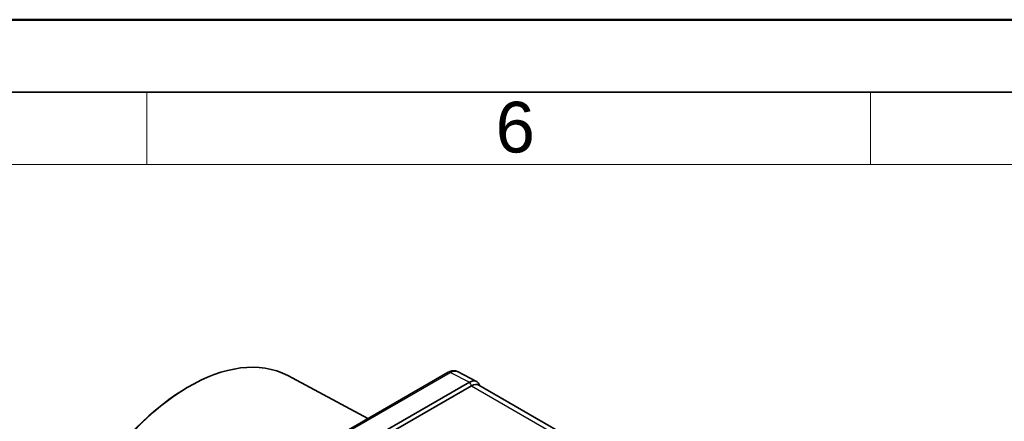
# Model space of a CAD drawing. Header units: millimetres. Extents: x 0 to 210, y 0 to 149.
# Tile 20 of 26: x 126 to 160, y 135 to 149. Entities that reach past the tile are written whole.
import ezdxf

# ---------------------------------------------------------------- set-up
doc = ezdxf.new("R2010")
doc.units = ezdxf.units.MM
doc.header["$LTSCALE"] = 0.5
doc.layers.get('0').update_dxf_attribs({"lineweight": 25})
for name, color, linetype, lineweight in [('001', 7, 'Continuous', 50), ('Sichtbar (ISO)', 7, 'Continuous', 35), ('Sichtbar schmal (ISO)', 7, 'Continuous', 25)]:
    doc.layers.add(name, color=color, linetype=linetype, lineweight=lineweight)
doc.layers.add('Symbole(DIN)', color=3, linetype='Continuous', lineweight=25, true_color=0x00ff00)
doc.styles.add('Aktuell-DIN', font='arial.ttf')

# ---------------------------------------------------------------- blocks, each defined once
blk = doc.blocks.new('Ränder Basler-A3')
at = {"layer": '001'}
blk.add_line((0, 297), (420, 297), dxfattribs=at)
at = {"layer": '001', "color": 7, "linetype": 'Continuous', "lineweight": 35}
blk.add_line((5, 292), (415, 292), dxfattribs=at)
at = {"layer": '001', "color": 7, "linetype": 'Continuous', "lineweight": 18}
for p, q in [((261, 292), (261, 287)), ((311, 292), (311, 287)), ((10, 287), (410, 287))]:
    blk.add_line(p, q, dxfattribs=at)
at = {"layer": 'Symbole(DIN)', "color": 250, "true_color": 0x3f3f3f, "insert": (285.095, 289.555), "char_height": 3.5, "attachment_point": 4, "style": 'Aktuell-DIN'}
blk.add_mtext('\\fArial|b0|i0;6', dxfattribs=at)

msp = doc.modelspace()

# ---------------------------------------------------------------- linework, layer by layer
at = {"layer": 'Sichtbar (ISO)'}
for p, q in [((140.914, 136.325), (131.401, 130.847)), ((135.366, 136.209), (138.14, 134.728)), ((141.227, 136.348), (141.884, 136.009)), ((131.734, 135.699), (131.802, 135.741)), ((141.642, 135.98), (132.096, 130.483)), ((132.239, 130.401), (141.714, 135.857)), ((141.968, 135.879), (154.121, 128.88))]:
    msp.add_line(p, q, dxfattribs=at)
for centre, major_axis, ratio, start_param, end_param in [((131.954, 130.135), (-3.477, -6.038), 0.578093, 3.160146, 6.264632), ((141.642, 135.572), (0.25, 0.433), 0.578093, 5.987437, 7.06665), ((141.73, 135.44), (0.232, 0.443), 0.603302, 6.238801, 7.043136), ((141.73, 135.439), (0.232, 0.443), 0.60327, 6.258597, 7.042061), ((131.884, 130.175), (-3.426, -5.949), 0.578093, 3.955925, 5.468853)]:
    msp.add_ellipse(centre, major_axis=major_axis, ratio=ratio, start_param=start_param, end_param=end_param, dxfattribs=at)
msp.add_open_spline([(141.227, 136.348), (141.207, 136.359), (141.185, 136.367), (141.14, 136.377), (141.117, 136.379), (141.073, 136.379), (141.051, 136.376), (141.01, 136.367), (140.99, 136.361), (140.951, 136.345), (140.932, 136.336), (140.914, 136.325)], degree=3, knots=[0.05660955, 0.05660955, 0.05660955, 0.05660955, 0.06716905, 0.06716905, 0.07772856, 0.07772856, 0.08828806, 0.08828806, 0.09884756, 0.09884756, 0.10940707, 0.10940707, 0.10940707, 0.10940707], dxfattribs=at)
msp.add_open_spline([(141.953, 135.944), (141.972, 135.914), (141.991, 135.885), (142.009, 135.855)], degree=3, dxfattribs=at)
at = {"layer": 'Sichtbar schmal (ISO)'}
for p, q in [((131.473, 130.842), (140.986, 136.319)), ((140.986, 136.319), (141.642, 135.98)), ((141.714, 135.857), (153.942, 128.815))]:
    msp.add_line(p, q, dxfattribs=at)
msp.add_ellipse((140.988, 136.195), major_axis=(-0.075, 0.13), ratio=0.578093, start_param=5.525901, end_param=6.283185, dxfattribs=at)
msp.add_open_spline([(140.986, 136.319), (141.051, 136.357), (141.115, 136.374), (141.191, 136.363), (141.21, 136.357), (141.227, 136.348)], degree=3, knots=[-0.10940707, -0.10940707, -0.10940707, -0.10940707, -0.07056756, -0.07056756, -0.05660955, -0.05660955, -0.05660955, -0.05660955], dxfattribs=at)
msp.add_open_spline([(141.642, 135.98), (141.666, 135.939), (141.69, 135.898), (141.714, 135.857)], degree=3, dxfattribs=at)

# ---------------------------------------------------------------- block references
at = {"xscale": 0.5, "yscale": 0.5, "zscale": 0.5}
msp.add_blockref('Ränder Basler-A3', (0, 0), dxfattribs=at)

doc.saveas('drawing.dxf')
